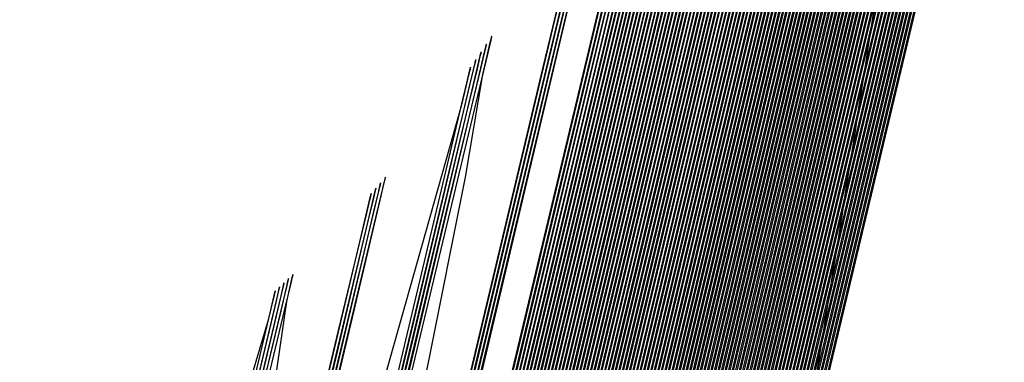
# Model space of a CAD drawing. Header units: millimetres. Extents: x 415 to 1550, y 0 to 812.
# Tile 17 of 51: x 823.77 to 824.317, y 144.567 to 144.757. Entities that reach past the tile are written whole.
import ezdxf

# ---------------------------------------------------------------- set-up
doc = ezdxf.new("R2010")
doc.units = ezdxf.units.MM

msp = doc.modelspace()

# ---------------------------------------------------------------- linework, layer by layer
at = {"color": 7, "linetype": 'Continuous', "lineweight": 25, "flags": 128}
for points in [[(823.65045, 142.30882), (824.10179, 144.19197), (824.55118, 146.07673), (824.66311, 146.54818), (824.69104, 146.66606), (824.69801, 146.69553), (824.69974, 146.70289), (824.70017, 146.70474), (824.70028, 146.70519), (824.7003, 146.70531), (824.70031, 146.70534), (824.70031, 146.70535), (824.7003, 146.70534), (824.7003, 146.70531), (824.70027, 146.70519), (824.70015, 146.70473), (824.69971, 146.70289), (824.69794, 146.69552), (824.69091, 146.66604), (824.66286, 146.54815), (824.55067, 146.07669), (824.10082, 144.19203), (823.64905, 142.30914)], [(823.65233, 142.30839), (824.10373, 144.19187), (824.55322, 146.07695), (824.66519, 146.54847), (824.69312, 146.66637), (824.70009, 146.69584), (824.70182, 146.70321), (824.70225, 146.70505), (824.70236, 146.70551), (824.70238, 146.70562), (824.70239, 146.70565), (824.70239, 146.70566), (824.70239, 146.70565), (824.70238, 146.70562), (824.70235, 146.70551), (824.70223, 146.70505), (824.70179, 146.7032), (824.70002, 146.69583), (824.69299, 146.66635), (824.66493, 146.54845), (824.55271, 146.07691), (824.10276, 144.19193), (823.65092, 142.30872)], [(823.65421, 142.30797), (824.10568, 144.19177), (824.55526, 146.07715), (824.66725, 146.54875), (824.6952, 146.66666), (824.70217, 146.69614), (824.7039, 146.70351), (824.70433, 146.70535), (824.70443, 146.70581), (824.70446, 146.70592), (824.70447, 146.70595), (824.70447, 146.70596), (824.70446, 146.70595), (824.70446, 146.70592), (824.70443, 146.70581), (824.70431, 146.70535), (824.70387, 146.7035), (824.7021, 146.69613), (824.69507, 146.66664), (824.667, 146.54872), (824.55475, 146.07711), (824.10471, 144.19183), (823.6528, 142.30829)], [(823.65609, 142.30756), (824.10762, 144.19168), (824.5573, 146.07735), (824.66932, 146.54902), (824.69727, 146.66695), (824.70424, 146.69643), (824.70598, 146.7038), (824.70641, 146.70564), (824.70651, 146.7061), (824.70654, 146.70622), (824.70654, 146.70624), (824.70654, 146.70626), (824.70654, 146.70624), (824.70653, 146.70622), (824.7065, 146.7061), (824.70639, 146.70564), (824.70594, 146.7038), (824.70418, 146.69642), (824.69714, 146.66694), (824.66906, 146.54899), (824.55679, 146.07731), (824.10665, 144.19174), (823.65468, 142.30787)], [(823.65797, 142.30714), (824.10957, 144.19158), (824.55934, 146.07756), (824.67139, 146.5493), (824.69935, 146.66725), (824.70632, 146.69674), (824.70806, 146.70411), (824.70849, 146.70595), (824.70859, 146.70641), (824.70862, 146.70652), (824.70862, 146.70655), (824.70862, 146.70656), (824.70862, 146.70655), (824.70861, 146.70652), (824.70858, 146.70641), (824.70847, 146.70595), (824.70802, 146.7041), (824.70626, 146.69673), (824.69922, 146.66723), (824.67113, 146.54927), (824.55883, 146.07752), (824.1086, 144.19164), (823.65656, 142.30746)], [(823.65985, 142.30671), (824.11151, 144.19149), (824.56138, 146.07778), (824.67346, 146.5496), (824.70143, 146.66757), (824.7084, 146.69706), (824.71014, 146.70443), (824.71057, 146.70627), (824.71067, 146.70673), (824.7107, 146.70684), (824.71071, 146.70687), (824.71071, 146.70689), (824.7107, 146.70687), (824.7107, 146.70684), (824.71067, 146.70673), (824.71055, 146.70627), (824.71011, 146.70442), (824.70834, 146.69705), (824.7013, 146.66755), (824.67321, 146.54957), (824.56088, 146.07774), (824.11054, 144.19155), (823.65844, 142.30705)], [(823.66173, 142.30629), (824.11346, 144.19139), (824.56343, 146.07801), (824.67554, 146.5499), (824.70351, 146.66789), (824.71049, 146.69738), (824.71222, 146.70475), (824.71265, 146.7066), (824.71276, 146.70706), (824.71278, 146.70717), (824.71279, 146.7072), (824.71279, 146.70721), (824.71279, 146.7072), (824.71278, 146.70717), (824.71275, 146.70706), (824.71264, 146.70659), (824.71219, 146.70475), (824.71042, 146.69737), (824.70338, 146.66787), (824.67528, 146.54987), (824.56292, 146.07796), (824.11249, 144.19145), (823.66032, 142.30662)], [(823.6636, 142.30586), (824.11541, 144.1913), (824.56548, 146.07823), (824.67761, 146.55021), (824.7056, 146.66821), (824.71257, 146.69771), (824.71431, 146.70508), (824.71474, 146.70693), (824.71484, 146.70739), (824.71487, 146.7075), (824.71488, 146.70753), (824.71488, 146.70754), (824.71487, 146.70753), (824.71487, 146.7075), (824.71484, 146.70738), (824.71472, 146.70692), (824.71428, 146.70508), (824.71251, 146.6977), (824.70547, 146.66819), (824.67736, 146.55017), (824.56497, 146.07819), (824.11444, 144.19136), (823.6622, 142.30619)], [(823.66548, 142.30543), (824.11735, 144.19121), (824.56752, 146.07846), (824.67969, 146.55051), (824.70768, 146.66853), (824.71466, 146.69804), (824.71639, 146.70541), (824.71682, 146.70725), (824.71693, 146.70772), (824.71696, 146.70783), (824.71696, 146.70786), (824.71696, 146.70787), (824.71696, 146.70786), (824.71695, 146.70783), (824.71692, 146.70772), (824.71681, 146.70725), (824.71636, 146.70541), (824.71459, 146.69803), (824.70755, 146.66851), (824.67943, 146.55048), (824.56701, 146.07841), (824.11638, 144.19127), (823.66408, 142.30576)], [(823.66736, 142.305), (824.1193, 144.19112), (824.56957, 146.07869), (824.68177, 146.55081), (824.70976, 146.66886), (824.71674, 146.69837), (824.71848, 146.70574), (824.71891, 146.70759), (824.71902, 146.70805), (824.71904, 146.70816), (824.71905, 146.70819), (824.71905, 146.7082), (824.71904, 146.70819), (824.71904, 146.70816), (824.71901, 146.70804), (824.71889, 146.70758), (824.71845, 146.70574), (824.71668, 146.69836), (824.70963, 146.66884), (824.68151, 146.55078), (824.56906, 146.07864), (824.11833, 144.19117), (823.66596, 142.30533)], [(823.66924, 142.30458), (824.12125, 144.19103), (824.57161, 146.07892), (824.68384, 146.55112), (824.71184, 146.66918), (824.71883, 146.69869), (824.72057, 146.70607), (824.721, 146.70792), (824.7211, 146.70838), (824.72113, 146.70849), (824.72113, 146.70852), (824.72113, 146.70853), (824.72113, 146.70852), (824.72112, 146.70849), (824.72109, 146.70838), (824.72098, 146.70791), (824.72053, 146.70607), (824.71876, 146.69869), (824.71171, 146.66916), (824.68358, 146.55109), (824.5711, 146.07887), (824.12028, 144.19109), (823.66784, 142.3049)], [(823.67113, 142.30415), (824.12319, 144.19094), (824.57366, 146.07914), (824.68592, 146.55143), (824.71393, 146.66951), (824.72091, 146.69903), (824.72265, 146.7064), (824.72308, 146.70825), (824.72319, 146.70871), (824.72321, 146.70882), (824.72322, 146.70885), (824.72322, 146.70886), (824.72322, 146.70885), (824.72321, 146.70882), (824.72318, 146.70871), (824.72306, 146.70825), (824.72262, 146.7064), (824.72085, 146.69901), (824.7138, 146.66949), (824.68566, 146.55139), (824.57315, 146.0791), (824.12222, 144.191), (823.66972, 142.30448)], [(823.67301, 142.30373), (824.12514, 144.19085), (824.57571, 146.07938), (824.68799, 146.55173), (824.71601, 146.66983), (824.723, 146.69935), (824.72474, 146.70673), (824.72517, 146.70858), (824.72527, 146.70904), (824.7253, 146.70915), (824.7253, 146.70918), (824.72531, 146.70919), (824.7253, 146.70918), (824.72529, 146.70915), (824.72526, 146.70904), (824.72515, 146.70858), (824.7247, 146.70673), (824.72293, 146.69935), (824.71588, 146.66982), (824.68773, 146.5517), (824.5752, 146.07933), (824.12417, 144.19091), (823.6716, 142.30405)], [(823.67489, 142.3033), (824.12709, 144.19076), (824.57775, 146.07961), (824.69007, 146.55204), (824.71809, 146.67016), (824.72508, 146.69968), (824.72682, 146.70706), (824.72725, 146.70891), (824.72736, 146.70937), (824.72738, 146.70949), (824.72739, 146.70952), (824.72739, 146.70952), (824.72739, 146.70952), (824.72738, 146.70949), (824.72735, 146.70937), (824.72724, 146.70891), (824.72679, 146.70706), (824.72502, 146.69968), (824.71796, 146.67014), (824.68981, 146.55201), (824.57724, 146.07956), (824.12612, 144.19082), (823.67348, 142.30363)], [(824.72888, 146.70739), (824.7271, 146.7), (824.72005, 146.67047), (824.69189, 146.55231), (824.57929, 146.07979), (824.12806, 144.19073), (823.67537, 142.30321)], [(823.67678, 142.30288), (824.12904, 144.19068), (824.5798, 146.07984), (824.69214, 146.55235), (824.72018, 146.67048), (824.72717, 146.70002), (824.72891, 146.7074)], [(823.62981, 142.31345), (824.0804, 144.19312), (824.52876, 146.07457), (824.64039, 146.54523), (824.66824, 146.6629), (824.67519, 146.69232), (824.67691, 146.69967), (824.67734, 146.70151), (824.67745, 146.70197), (824.67747, 146.70209), (824.67748, 146.70211), (824.67748, 146.70212), (824.67748, 146.70211), (824.67747, 146.70209), (824.67744, 146.70197), (824.67733, 146.70151), (824.67688, 146.69967), (824.67512, 146.69231), (824.66811, 146.66289), (824.64013, 146.5452), (824.52825, 146.07453), (824.07943, 144.19318), (823.64018, 142.36271)], [(823.63169, 142.31305), (824.08235, 144.19301), (824.53079, 146.07474), (824.64245, 146.54546), (824.67031, 146.66316), (824.67725, 146.69258), (824.67898, 146.69994), (824.67941, 146.70177), (824.67951, 146.70224), (824.67954, 146.70235), (824.67955, 146.70238), (824.67955, 146.70239), (824.67954, 146.70238), (824.67954, 146.70235), (824.67951, 146.70223), (824.67939, 146.70177), (824.67895, 146.69993), (824.67719, 146.69257), (824.67018, 146.66314), (824.64219, 146.54544), (824.53028, 146.0747), (824.08138, 144.19307), (823.63028, 142.31335)], [(823.63357, 142.31263), (824.08429, 144.1929), (824.53282, 146.07493), (824.64451, 146.54572), (824.67237, 146.66343), (824.67932, 146.69286), (824.68105, 146.70021), (824.68148, 146.70205), (824.68158, 146.70251), (824.68161, 146.70262), (824.68162, 146.70265), (824.68162, 146.70266), (824.68161, 146.70265), (824.68161, 146.70262), (824.68158, 146.70251), (824.68146, 146.70205), (824.68102, 146.70021), (824.67926, 146.69285), (824.67225, 146.66341), (824.64425, 146.54569), (824.53231, 146.07489), (824.08332, 144.19297), (823.63216, 142.31295)], [(823.63545, 142.31221), (824.08623, 144.1928), (824.53486, 146.07512), (824.64657, 146.54598), (824.67444, 146.66371), (824.68139, 146.69314), (824.68312, 146.7005), (824.68355, 146.70233), (824.68366, 146.7028), (824.68368, 146.70291), (824.68369, 146.70294), (824.68369, 146.70295), (824.68369, 146.70294), (824.68368, 146.70291), (824.68365, 146.70279), (824.68354, 146.70233), (824.68309, 146.70049), (824.68133, 146.69313), (824.67432, 146.66369), (824.64632, 146.54595), (824.53435, 146.07507), (824.08526, 144.19286), (823.63404, 142.31253)], [(823.63732, 142.31179), (824.08818, 144.19269), (824.5369, 146.07531), (824.64864, 146.54625), (824.67652, 146.66399), (824.68347, 146.69343), (824.6852, 146.70079), (824.68563, 146.70263), (824.68573, 146.70309), (824.68576, 146.7032), (824.68576, 146.70323), (824.68576, 146.70324), (824.68576, 146.70323), (824.68575, 146.7032), (824.68572, 146.70309), (824.68561, 146.70262), (824.68517, 146.70078), (824.6834, 146.69342), (824.67639, 146.66398), (824.64838, 146.54622), (824.53639, 146.07527), (824.08721, 144.19275), (823.63592, 142.31211)], [(823.6392, 142.31136), (824.09012, 144.19258), (824.53893, 146.07551), (824.65071, 146.54652), (824.67859, 146.66429), (824.68554, 146.69373), (824.68728, 146.70109), (824.6877, 146.70293), (824.68781, 146.70338), (824.68783, 146.7035), (824.68784, 146.70353), (824.68784, 146.70354), (824.68784, 146.70353), (824.68783, 146.7035), (824.6878, 146.70338), (824.68769, 146.70293), (824.68724, 146.70108), (824.68548, 146.69372), (824.67846, 146.66427), (824.65045, 146.54649), (824.53843, 146.07547), (824.08915, 144.19265), (823.63779, 142.31169)], [(823.64107, 142.31093), (824.09206, 144.19248), (824.54097, 146.07572), (824.65277, 146.5468), (824.68067, 146.66458), (824.68762, 146.69403), (824.68935, 146.70139), (824.68978, 146.70323), (824.68989, 146.70369), (824.68991, 146.7038), (824.68992, 146.70383), (824.68992, 146.70384), (824.68992, 146.70383), (824.68991, 146.7038), (824.68988, 146.70369), (824.68976, 146.70322), (824.68932, 146.70138), (824.68756, 146.69402), (824.68054, 146.66457), (824.65252, 146.54677), (824.54047, 146.07567), (824.09109, 144.19254), (823.63967, 142.31126)], [(823.64295, 142.31051), (824.09401, 144.19237), (824.54301, 146.07592), (824.65484, 146.54707), (824.68274, 146.66488), (824.6897, 146.69432), (824.69143, 146.70168), (824.69186, 146.70353), (824.69196, 146.70398), (824.69199, 146.7041), (824.69199, 146.70413), (824.692, 146.70414), (824.69199, 146.70413), (824.69198, 146.7041), (824.69196, 146.70398), (824.69184, 146.70352), (824.6914, 146.70168), (824.68963, 146.69432), (824.68261, 146.66486), (824.65458, 146.54704), (824.54251, 146.07587), (824.09304, 144.19244), (823.64154, 142.31083)], [(823.64482, 142.31009), (824.09595, 144.19227), (824.54505, 146.07612), (824.65691, 146.54735), (824.68481, 146.66517), (824.69177, 146.69462), (824.69351, 146.70198), (824.69393, 146.70382), (824.69404, 146.70428), (824.69406, 146.7044), (824.69407, 146.70442), (824.69407, 146.70443), (824.69407, 146.70442), (824.69406, 146.7044), (824.69403, 146.70428), (824.69392, 146.70382), (824.69347, 146.70198), (824.69171, 146.69461), (824.68469, 146.66515), (824.65665, 146.54731), (824.54454, 146.07607), (824.09498, 144.19233), (823.64342, 142.31041)], [(823.6467, 142.30966), (824.0979, 144.19217), (824.54709, 146.07632), (824.65898, 146.54762), (824.68689, 146.66546), (824.69385, 146.69492), (824.69558, 146.70228), (824.69601, 146.70412), (824.69612, 146.70458), (824.69614, 146.70469), (824.69615, 146.70472), (824.69615, 146.70473), (824.69615, 146.70472), (824.69614, 146.70469), (824.69611, 146.70458), (824.696, 146.70412), (824.69555, 146.70227), (824.69379, 146.6949), (824.68676, 146.66544), (824.65872, 146.54759), (824.54658, 146.07627), (824.09693, 144.19223), (823.64529, 142.30999)], [(823.64858, 142.30924), (824.09984, 144.19207), (824.54913, 146.07652), (824.66104, 146.5479), (824.68897, 146.66575), (824.69593, 146.69522), (824.69766, 146.70258), (824.69809, 146.70442), (824.69819, 146.70488), (824.69822, 146.705), (824.69823, 146.70503), (824.69823, 146.70503), (824.69822, 146.70503), (824.69822, 146.705), (824.69819, 146.70488), (824.69807, 146.70442), (824.69763, 146.70258), (824.69586, 146.69521), (824.68884, 146.66574), (824.66079, 146.54787), (824.54862, 146.07648), (824.09887, 144.19213), (823.64717, 142.30957)], [(824.72919, 146.70034), (824.72213, 146.67079), (824.69396, 146.55262), (824.58134, 146.08002), (824.13001, 144.19065), (823.67725, 142.30279)], [(823.67866, 142.30246), (824.13098, 144.19059), (824.58185, 146.08007), (824.69422, 146.55266), (824.72226, 146.67081), (824.72925, 146.70035)], [(823.63971, 142.36281), (824.07846, 144.19323), (824.51506, 146.02536), (824.62378, 146.48367), (824.6509, 146.59826), (824.65766, 146.62691), (824.65935, 146.63407), (824.65976, 146.63586), (824.65987, 146.63631), (824.65989, 146.63642), (824.6599, 146.63646), (824.65989, 146.63644), (824.65989, 146.63642), (824.65986, 146.63631), (824.65975, 146.63586), (824.65931, 146.63406), (824.6576, 146.6269), (824.65077, 146.59824), (824.62352, 146.48364), (824.51456, 146.02532), (824.07749, 144.19329), (823.65397, 142.42826)], [(823.6535, 142.42835), (824.07652, 144.19334), (824.49751, 145.95993), (824.60235, 146.40183), (824.62851, 146.51232), (824.63503, 146.53994), (824.63665, 146.54685), (824.63705, 146.54857), (824.63715, 146.549), (824.63717, 146.54911), (824.63718, 146.54915), (824.63718, 146.54914), (824.63717, 146.54911), (824.63714, 146.549), (824.63703, 146.54857), (824.63662, 146.54684), (824.63496, 146.53993), (824.62838, 146.51231), (824.6021, 146.4018), (824.49701, 145.95989), (824.07555, 144.19341), (823.66668, 142.4893)], [(823.66621, 142.48939), (824.07458, 144.19345), (824.48104, 145.89901), (824.58226, 146.32564), (824.60752, 146.43231), (824.61381, 146.45897), (824.61538, 146.46564), (824.61576, 146.4673), (824.61586, 146.46772), (824.61588, 146.46783), (824.61589, 146.46786), (824.61588, 146.46783), (824.61585, 146.46772), (824.61575, 146.4673), (824.61534, 146.46564), (824.61375, 146.45897), (824.60739, 146.43229), (824.58201, 146.32561), (824.48053, 145.89897), (824.07361, 144.19352), (823.67841, 142.5463)], [(823.67794, 142.54639), (824.07263, 144.19357), (824.46553, 145.84215), (824.56338, 146.25452), (824.58779, 146.35763), (824.59387, 146.3834), (824.59539, 146.38985), (824.59576, 146.39146), (824.59585, 146.39186), (824.59588, 146.39196), (824.59588, 146.39199), (824.59587, 146.39196), (824.59585, 146.39186), (824.59575, 146.39145), (824.59536, 146.38984), (824.59381, 146.3834), (824.58766, 146.35762), (824.56312, 146.2545), (824.46502, 145.84212), (824.07167, 144.19363), (823.68926, 142.59963)], [(823.68879, 142.59972), (824.07069, 144.19368), (824.45089, 145.78896), (824.54558, 146.188), (824.5692, 146.28777), (824.57509, 146.31271), (824.57656, 146.31894), (824.57692, 146.3205), (824.57701, 146.32089), (824.57703, 146.32099), (824.57704, 146.32102), (824.57703, 146.32099), (824.577, 146.32089), (824.5769, 146.3205), (824.57653, 146.31894), (824.57503, 146.3127), (824.56908, 146.28775), (824.54533, 146.18797), (824.45038, 145.78894), (824.06972, 144.19375), (823.69932, 142.64965)], [(823.69884, 142.64974), (824.06875, 144.19379), (824.43704, 145.7391), (824.52877, 146.12563), (824.55166, 146.22227), (824.55736, 146.24643), (824.55878, 146.25247), (824.55913, 146.25398), (824.55921, 146.25436), (824.55924, 146.25445), (824.55924, 146.25448), (824.55923, 146.25445), (824.55921, 146.25436), (824.55911, 146.25398), (824.55875, 146.25247), (824.5573, 146.24642), (824.55153, 146.22226), (824.52852, 146.12561), (824.43654, 145.73907), (824.06778, 144.19386), (823.70864, 142.69666)], [(823.70817, 142.69675), (824.06681, 144.19391), (824.42391, 145.69226), (824.51286, 146.06704), (824.53505, 146.16074), (824.54058, 146.18416), (824.54195, 146.19002), (824.54229, 146.19148), (824.54238, 146.19185), (824.5424, 146.19194), (824.5424, 146.19197), (824.54239, 146.19194), (824.54237, 146.19185), (824.54228, 146.19148), (824.54192, 146.19002), (824.54052, 146.18416), (824.53492, 146.16073), (824.51261, 146.06702), (824.42341, 145.69224), (824.06584, 144.19398), (823.71731, 142.74092)], [(823.71684, 142.741), (824.06487, 144.19403), (824.41143, 145.64817), (824.49776, 146.01189), (824.5193, 146.10283), (824.52467, 146.12556), (824.526, 146.13124), (824.52633, 146.13266), (824.52641, 146.13302), (824.52643, 146.13311), (824.52643, 146.13313), (824.52643, 146.13311), (824.5264, 146.13302), (824.52631, 146.13266), (824.52597, 146.13124), (824.5246, 146.12555), (824.51917, 146.10281), (824.49751, 146.01187), (824.41093, 145.64815), (824.0639, 144.1941), (823.72537, 142.78267)], [(823.7249, 142.78275), (824.06293, 144.19414), (824.39956, 145.60661), (824.48342, 145.95989), (824.50434, 146.04822), (824.50955, 146.0703), (824.51084, 146.07582), (824.51116, 146.0772), (824.51124, 146.07755), (824.51126, 146.07763), (824.51126, 146.07766), (824.51126, 146.07763), (824.51123, 146.07754), (824.51115, 146.0772), (824.51081, 146.07582), (824.50948, 146.0703), (824.50421, 146.04821), (824.48317, 145.95987), (824.39906, 145.60658), (824.06196, 144.19421), (823.73288, 142.82212)], [(823.73241, 142.8222), (824.06099, 144.19426), (824.38823, 145.56735), (824.46976, 145.91078), (824.49009, 145.99664), (824.49516, 146.01811), (824.49642, 146.02347), (824.49673, 146.02481), (824.4968, 146.02515), (824.49682, 146.02524), (824.49683, 146.02526), (824.49682, 146.02524), (824.49679, 146.02515), (824.49671, 146.02481), (824.49638, 146.02347), (824.49509, 146.0181), (824.48996, 145.99663), (824.4695, 145.91076), (824.38773, 145.56733), (824.06002, 144.19433), (823.73988, 142.85945)], [(823.7394, 142.85953), (824.05905, 144.19438), (824.37741, 145.53021), (824.45672, 145.86432), (824.47651, 145.94785), (824.48144, 145.96873), (824.48266, 145.97395), (824.48296, 145.97526), (824.48304, 145.97558), (824.48305, 145.97567), (824.48306, 145.97569), (824.48305, 145.97567), (824.48303, 145.97558), (824.48295, 145.97526), (824.48263, 145.97395), (824.48137, 145.96873), (824.47638, 145.94784), (824.45647, 145.8643), (824.37691, 145.53019), (824.05808, 144.19445), (823.74641, 142.89483)], [(823.74593, 142.89491), (824.05711, 144.1945), (824.36705, 145.49502), (824.44427, 145.8203), (824.46353, 145.90163), (824.46833, 145.92196), (824.46952, 145.92704), (824.46982, 145.92831), (824.46989, 145.92863), (824.46991, 145.92871), (824.46991, 145.92873), (824.4699, 145.92871), (824.46988, 145.92863), (824.4698, 145.92831), (824.46949, 145.92704), (824.46827, 145.92195), (824.46341, 145.90162), (824.44402, 145.82028), (824.36655, 145.49501), (824.05614, 144.19458), (823.75251, 142.92841)], [(823.75203, 142.92849), (824.05517, 144.19462), (824.35713, 145.46164), (824.43236, 145.77854), (824.45112, 145.85777), (824.4558, 145.87758), (824.45696, 145.88253), (824.45724, 145.88376), (824.45731, 145.88407), (824.45733, 145.88415), (824.45733, 145.88418), (824.45733, 145.88415), (824.45731, 145.88407), (824.45723, 145.88376), (824.45693, 145.88253), (824.45573, 145.87757), (824.451, 145.85776), (824.43211, 145.77852), (824.35663, 145.46163), (824.0542, 144.19469), (823.7582, 142.96033)], [(823.75773, 142.9604), (824.05323, 144.19475), (824.3476, 145.42994), (824.42094, 145.73887), (824.43923, 145.81611), (824.44379, 145.83542), (824.44492, 145.84024), (824.4452, 145.84145), (824.44527, 145.84175), (824.44528, 145.84182), (824.44529, 145.84185), (824.44528, 145.84182), (824.44526, 145.84175), (824.44518, 145.84145), (824.44489, 145.84024), (824.44373, 145.83541), (824.43911, 145.8161), (824.42069, 145.73885), (824.3471, 145.42992), (824.05226, 144.19482), (823.76353, 142.9907)], [(823.76305, 142.99077), (824.05129, 144.19487), (824.33844, 145.39978), (824.40998, 145.70113), (824.42783, 145.77648), (824.43227, 145.79531), (824.43337, 145.80002), (824.43365, 145.8012), (824.43371, 145.80149), (824.43373, 145.80157), (824.43373, 145.80159), (824.43372, 145.80157), (824.4337, 145.80149), (824.43363, 145.8012), (824.43334, 145.80002), (824.43221, 145.79531), (824.4277, 145.77647), (824.40973, 145.70112), (824.33794, 145.39977), (824.05032, 144.19494), (823.76851, 143.01963)], [(823.76803, 143.01971), (824.04935, 144.195), (824.32962, 145.37106), (824.39945, 145.6652), (824.41687, 145.73874), (824.42121, 145.75712), (824.42228, 145.76172), (824.42255, 145.76287), (824.42261, 145.76315), (824.42263, 145.76322), (824.42263, 145.76325), (824.42262, 145.76322), (824.4226, 145.76315), (824.42253, 145.76287), (824.42225, 145.76172), (824.42114, 145.75712), (824.41674, 145.73873), (824.3992, 145.66519), (824.32912, 145.37105), (824.04838, 144.19507), (823.77316, 143.04723)], [(823.77269, 143.04731), (824.04741, 144.19512), (824.32112, 145.34368), (824.38932, 145.63094), (824.40633, 145.70276), (824.41056, 145.72071), (824.41162, 145.7252), (824.41187, 145.72632), (824.41194, 145.7266), (824.41195, 145.72667), (824.41196, 145.72669), (824.41195, 145.72667), (824.41193, 145.7266), (824.41186, 145.72632), (824.41158, 145.7252), (824.4105, 145.72071), (824.4062, 145.70275), (824.38907, 145.63092), (824.32062, 145.34367), (824.04644, 144.19519), (823.77752, 143.07359)], [(823.77705, 143.07366), (824.04547, 144.19525), (824.31292, 145.31755), (824.37956, 145.59824), (824.39618, 145.66841), (824.40032, 145.68596), (824.40134, 145.69034), (824.4016, 145.69144), (824.40166, 145.69171), (824.40167, 145.69178), (824.40168, 145.6918), (824.40167, 145.69178), (824.40165, 145.69171), (824.40158, 145.69144), (824.40131, 145.69034), (824.40026, 145.68595), (824.39605, 145.66841), (824.37931, 145.59823), (824.31242, 145.31754), (824.0445, 144.19532), (823.7816, 143.09878)], [(823.78113, 143.09885), (824.04353, 144.19538), (824.305, 145.29259), (824.37015, 145.567), (824.38639, 145.6356), (824.39044, 145.65275), (824.39144, 145.65704), (824.39169, 145.65811), (824.39175, 145.65838), (824.39176, 145.65845), (824.39177, 145.65847), (824.39176, 145.65845), (824.39174, 145.65838), (824.39167, 145.65811), (824.39141, 145.65704), (824.39038, 145.65275), (824.38627, 145.6356), (824.3699, 145.56699), (824.3045, 145.29258), (824.04256, 144.19545), (823.78542, 143.12289)], [(823.78494, 143.12296), (824.04159, 144.1955), (824.29733, 145.26871), (824.36106, 145.53711), (824.37695, 145.60422), (824.38091, 145.621), (824.38189, 145.62519), (824.38213, 145.62624), (824.38219, 145.6265), (824.3822, 145.62657), (824.3822, 145.62659), (824.3822, 145.62657), (824.38218, 145.6265), (824.38211, 145.62624), (824.38186, 145.62519), (824.38084, 145.621), (824.37682, 145.60422), (824.36081, 145.53711), (824.29684, 145.2687), (824.04062, 144.19558), (823.78899, 143.14597)], [(823.78852, 143.14604), (824.03965, 144.19563), (824.28991, 145.24586), (824.35227, 145.50852), (824.36782, 145.57418), (824.37169, 145.5906), (824.37265, 145.5947), (824.37289, 145.59573), (824.37295, 145.59599), (824.37296, 145.59605), (824.37296, 145.59607), (824.37296, 145.59605), (824.37294, 145.59599), (824.37287, 145.59573), (824.37262, 145.5947), (824.37163, 145.5906), (824.3677, 145.57418), (824.35202, 145.50851), (824.28942, 145.24585), (824.03868, 144.19571), (823.79234, 143.16811)], [(823.79186, 143.16818), (824.03771, 144.19576), (824.28272, 145.22396), (824.34377, 145.48111), (824.359, 145.5454), (824.36278, 145.56147), (824.36372, 145.56549), (824.36395, 145.5665), (824.36401, 145.56675), (824.36402, 145.56681), (824.36403, 145.56683), (824.36402, 145.56681), (824.364, 145.56675), (824.36394, 145.56649), (824.36369, 145.56549), (824.36272, 145.56147), (824.35887, 145.5454), (824.34352, 145.4811), (824.28223, 145.22396), (824.03675, 144.19584), (823.79547, 143.18935)], [(823.79499, 143.18941), (824.03577, 144.19589), (824.27574, 145.20297), (824.33554, 145.45483), (824.35045, 145.5178), (824.35416, 145.53354), (824.35508, 145.53748), (824.35531, 145.53846), (824.35536, 145.53871), (824.35537, 145.53876), (824.35538, 145.53879), (824.35537, 145.53876), (824.35535, 145.53871), (824.35529, 145.53846), (824.35505, 145.53747), (824.3541, 145.53354), (824.35032, 145.51779), (824.33529, 145.45482), (824.27525, 145.20296), (824.03481, 144.19597), (823.79839, 143.20974)], [(823.79792, 143.20981), (824.03384, 144.19603), (824.26897, 145.18281), (824.32756, 145.4296), (824.34217, 145.4913), (824.3458, 145.50673), (824.3467, 145.51058), (824.34692, 145.51155), (824.34698, 145.51179), (824.34699, 145.51185), (824.34699, 145.51187), (824.34699, 145.51185), (824.34697, 145.51179), (824.34691, 145.51155), (824.34667, 145.51058), (824.34574, 145.50673), (824.34204, 145.4913), (824.32731, 145.4296), (824.26847, 145.18281), (824.03287, 144.1961), (823.80113, 143.22935)], [(823.80065, 143.22941), (824.0319, 144.19616), (824.26238, 145.16346), (824.31981, 145.40537), (824.33413, 145.46585), (824.33769, 145.48097), (824.33858, 145.48475), (824.33879, 145.4857), (824.33885, 145.48593), (824.33886, 145.48599), (824.33886, 145.48601), (824.33886, 145.48599), (824.33884, 145.48593), (824.33878, 145.4857), (824.33855, 145.48475), (824.33763, 145.48097), (824.33401, 145.46585), (824.31956, 145.40537), (824.26189, 145.16346), (824.03093, 144.19624), (823.80369, 143.2482), (823.74671, 143.0113)], [(823.74647, 143.01133), (823.80321, 143.24827), (824.02996, 144.1963), (824.25597, 145.14485), (824.31229, 145.38208), (824.32633, 145.44139), (824.32982, 145.45621), (824.33069, 145.45992), (824.3309, 145.46085), (824.33095, 145.46108), (824.33097, 145.46114), (824.33097, 145.46116), (824.33096, 145.46114), (824.33095, 145.46108), (824.33089, 145.46085), (824.33066, 145.45992), (824.32976, 145.45621), (824.32621, 145.44138), (824.31204, 145.38207), (824.25548, 145.14485), (824.029, 144.19637), (823.80607, 143.26636), (823.75018, 143.03395)], [(823.74994, 143.03399), (823.8056, 143.26642), (824.02803, 144.19643), (824.24973, 145.12695), (824.30498, 145.35966), (824.31875, 145.41785), (824.32218, 145.43239), (824.32303, 145.43603), (824.32324, 145.43694), (824.32329, 145.43716), (824.3233, 145.43722), (824.3233, 145.43724), (824.32329, 145.43722), (824.32328, 145.43716), (824.32322, 145.43694), (824.323, 145.43603), (824.32212, 145.43239), (824.31863, 145.41785), (824.30473, 145.35966), (824.24924, 145.12696), (824.02706, 144.19651), (823.8083, 143.28384), (823.75345, 143.05577)], [(823.75321, 143.05581), (823.80782, 143.28391), (824.02609, 144.19657), (824.24365, 145.10972), (824.29786, 145.33809), (824.31138, 145.39518), (824.31474, 145.40946), (824.31558, 145.41303), (824.31578, 145.41392), (824.31583, 145.41414), (824.31584, 145.4142), (824.31584, 145.41422), (824.31584, 145.4142), (824.31582, 145.41414), (824.31576, 145.41392), (824.31554, 145.41303), (824.31468, 145.40946), (824.31126, 145.39518), (824.29762, 145.33809), (824.24316, 145.10972), (824.02512, 144.19664), (823.81038, 143.3007), (823.75653, 143.07681)], [(823.75629, 143.07685), (823.8099, 143.30077), (824.02415, 144.1967), (824.23772, 145.09312), (824.29094, 145.3173), (824.30421, 145.37335), (824.30751, 145.38736), (824.30832, 145.39087), (824.30852, 145.39174), (824.30857, 145.39196), (824.30858, 145.39201), (824.30859, 145.39203), (824.30858, 145.39201), (824.30856, 145.39196), (824.30851, 145.39174), (824.30829, 145.39087), (824.30744, 145.38736), (824.30408, 145.37335), (824.29069, 145.3173), (824.23723, 145.09312), (824.02319, 144.19678), (823.81231, 143.31697), (823.75944, 143.09711)], [(823.7592, 143.09714), (823.81183, 143.31704), (824.02221, 144.19684), (824.23193, 145.07712), (824.28419, 145.29726), (824.29722, 145.3523), (824.30046, 145.36606), (824.30126, 145.3695), (824.30146, 145.37036), (824.30151, 145.37057), (824.30152, 145.37063), (824.30152, 145.37065), (824.30151, 145.37063), (824.3015, 145.37057), (824.30144, 145.37036), (824.30123, 145.3695), (824.3004, 145.36606), (824.29709, 145.3523), (824.28394, 145.29726), (824.23144, 145.07712), (824.02125, 144.19692), (823.81411, 143.33267), (823.76217, 143.1167)], [(823.76193, 143.11673), (823.81363, 143.33274), (824.02028, 144.19698), (824.22628, 145.06168), (824.27761, 145.27792), (824.29041, 145.33199), (824.29359, 145.3455), (824.29438, 145.34888), (824.29457, 145.34973), (824.29462, 145.34994), (824.29463, 145.34999), (824.29463, 145.35001), (824.29462, 145.34999), (824.29461, 145.34994), (824.29456, 145.34973), (824.29435, 145.34888), (824.29353, 145.3455), (824.29028, 145.33199), (824.27736, 145.27792), (824.22579, 145.06168), (824.01931, 144.19706), (823.81578, 143.34784), (823.76475, 143.13562)], [(823.76451, 143.13566), (823.8153, 143.3479), (824.01834, 144.19712), (824.22075, 145.04678), (824.27119, 145.25926), (824.28376, 145.31238), (824.28689, 145.32567), (824.28767, 145.32899), (824.28786, 145.32982), (824.2879, 145.33002), (824.28791, 145.33007), (824.28791, 145.33009), (824.28791, 145.33007), (824.28789, 145.33002), (824.28784, 145.32982), (824.28763, 145.32899), (824.28683, 145.32566), (824.28364, 145.31238), (824.27095, 145.25926), (824.22026, 145.04678), (824.01738, 144.1972), (823.81733, 143.3625), (823.76717, 143.15391)], [(823.76693, 143.15395), (823.81685, 143.36257), (824.01641, 144.19726), (824.21535, 145.03238), (824.26492, 145.24123), (824.27728, 145.29345), (824.28035, 145.3065), (824.28111, 145.30977), (824.2813, 145.31058), (824.28135, 145.31078), (824.28136, 145.31084), (824.28136, 145.31086), (824.28135, 145.31084), (824.28134, 145.31078), (824.28128, 145.31058), (824.28108, 145.30977), (824.28029, 145.3065), (824.27716, 145.29345), (824.26468, 145.24123), (824.21486, 145.03239), (824.01544, 144.19734), (823.81876, 143.37668), (823.76944, 143.1716)], [(823.76921, 143.17163), (823.81828, 143.37674), (824.01447, 144.1974), (824.21006, 145.01848), (824.2588, 145.22381), (824.27095, 145.27515), (824.27397, 145.28798), (824.27472, 145.29119), (824.2749, 145.29199), (824.27494, 145.2922), (824.27495, 145.29224), (824.27496, 145.29226), (824.27495, 145.29224), (824.27494, 145.2922), (824.27488, 145.29199), (824.27469, 145.29119), (824.27391, 145.28798), (824.27082, 145.27515), (824.25855, 145.22381), (824.20957, 145.01848), (824.01351, 144.19748), (823.82008, 143.3904), (823.77158, 143.18871)], [(823.77134, 143.18874), (823.81961, 143.39046), (824.01254, 144.19754), (824.20488, 145.00503), (824.25281, 145.20696), (824.26476, 145.25745), (824.26773, 145.27007), (824.26846, 145.27323), (824.26864, 145.27402), (824.26869, 145.27422), (824.2687, 145.27427), (824.2687, 145.27428), (824.26869, 145.27427), (824.26868, 145.27422), (824.26863, 145.27402), (824.26843, 145.27323), (824.26767, 145.27007), (824.26464, 145.25745), (824.25257, 145.20696), (824.20439, 145.00504), (824.01157, 144.19763), (823.8213, 143.40369), (823.77359, 143.20528)], [(823.77335, 143.20531), (823.82082, 143.40375), (824.0106, 144.19769), (824.19981, 144.99202), (824.24696, 145.19067), (824.25871, 145.24033), (824.26163, 145.25275), (824.26235, 145.25585), (824.26253, 145.25663), (824.26257, 145.25682), (824.26258, 145.25687), (824.26258, 145.25689), (824.26258, 145.25687), (824.26256, 145.25682), (824.26251, 145.25663), (824.26232, 145.25585), (824.26157, 145.25275), (824.25858, 145.24033), (824.24671, 145.19067), (824.19932, 144.99203), (824.00963, 144.19777), (823.82242, 143.41655), (823.77547, 143.22133)], [(823.77524, 143.22136), (823.82194, 143.41662), (824.00867, 144.19783), (824.19483, 144.97943), (824.24123, 145.17489), (824.25279, 145.22376), (824.25566, 145.23598), (824.25637, 145.23903), (824.25655, 145.2398), (824.25659, 145.23999), (824.2566, 145.24003), (824.2566, 145.24005), (824.25659, 145.24003), (824.25658, 145.23999), (824.25653, 145.2398), (824.25634, 145.23903), (824.2556, 145.23598), (824.25266, 145.22376), (824.24098, 145.17489), (824.19434, 144.97944), (824.0077, 144.19791), (823.82344, 143.42902), (823.77724, 143.23688)], [(823.777, 143.23692), (823.82296, 143.42909), (824.00673, 144.19798), (824.18996, 144.96724), (824.23561, 145.15961), (824.24699, 145.20771), (824.24982, 145.21973), (824.25052, 145.22274), (824.25069, 145.22349), (824.25073, 145.22368), (824.25074, 145.22373), (824.25074, 145.22374), (824.25074, 145.22373), (824.25072, 145.22368), (824.25067, 145.22349), (824.25049, 145.22274), (824.24976, 145.21973), (824.24687, 145.20771), (824.23537, 145.15962), (824.18947, 144.96725), (824.00576, 144.19806), (823.82437, 143.44112), (823.77889, 143.25196), (823.76748, 143.20468)], [(823.8239, 143.44118), (824.0048, 144.19813), (824.18517, 144.95543), (824.23011, 145.14481), (824.24131, 145.19216), (824.2441, 145.204), (824.24479, 145.20696), (824.24495, 145.2077), (824.24499, 145.20788), (824.245, 145.20793), (824.245, 145.20794), (824.245, 145.20793), (824.24499, 145.20788), (824.24494, 145.2077), (824.24475, 145.20696), (824.24404, 145.204), (824.24119, 145.19216), (824.22987, 145.14481), (824.18468, 144.95544), (824.00383, 144.19821), (823.82522, 143.45286)], [(823.82474, 143.45292), (824.00286, 144.19827), (824.18047, 144.94398), (824.22472, 145.13046), (824.23575, 145.17708), (824.23849, 145.18874), (824.23917, 145.19166), (824.23933, 145.19238), (824.23937, 145.19257), (824.23938, 145.19261), (824.23938, 145.19263), (824.23938, 145.19261), (824.23936, 145.19257), (824.23932, 145.19238), (824.23914, 145.19166), (824.23843, 145.18874), (824.23563, 145.17709), (824.22447, 145.13046), (824.17997, 144.94399), (824.0019, 144.19836), (823.82598, 143.46425)], [(823.8255, 143.46431), (824.00093, 144.19842), (824.17585, 144.93288), (824.21943, 145.11654), (824.23029, 145.16247), (824.23299, 145.17394), (824.23366, 145.17682), (824.23382, 145.17753), (824.23386, 145.17771), (824.23387, 145.17776), (824.23387, 145.17777), (824.23387, 145.17776), (824.23385, 145.17771), (824.23381, 145.17753), (824.23363, 145.17682), (824.23293, 145.17395), (824.23017, 145.16247), (824.21919, 145.11655), (824.17536, 144.93289), (823.99996, 144.1985), (823.82667, 143.47531)], [(823.82619, 143.47537), (823.99899, 144.19857), (824.17131, 144.9221), (824.21424, 145.10304), (824.22494, 145.14828), (824.2276, 145.15959), (824.22826, 145.16242), (824.22842, 145.16313), (824.22845, 145.1633), (824.22846, 145.16334), (824.22846, 145.16336), (824.22846, 145.16334), (824.22845, 145.1633), (824.2284, 145.16313), (824.22823, 145.16242), (824.22754, 145.15959), (824.22482, 145.14828), (824.214, 145.10304), (824.17081, 144.92212), (823.99803, 144.19865), (823.82727, 143.48605)], [(823.82679, 143.48611), (823.99706, 144.19872), (824.16684, 144.91165), (824.20915, 145.08993), (824.21969, 145.13451), (824.22231, 145.14565), (824.22295, 145.14844), (824.22311, 145.14914), (824.22315, 145.14931), (824.22316, 145.14935), (824.22316, 145.14937), (824.22315, 145.14935), (824.22314, 145.14931), (824.2231, 145.14914), (824.22292, 145.14844), (824.22224, 145.14565), (824.21956, 145.13451), (824.2089, 145.08994), (824.16635, 144.91166), (823.99609, 144.1988), (823.82781, 143.4965)], [(823.82733, 143.49656), (823.99513, 144.19887), (824.16245, 144.9015), (824.20414, 145.07721), (824.21453, 145.12114), (824.21711, 145.13212), (824.21775, 145.13487), (824.2179, 145.13555), (824.21794, 145.13573), (824.21795, 145.13577), (824.21795, 145.13578), (824.21794, 145.13577), (824.21793, 145.13573), (824.21789, 145.13555), (824.21772, 145.13487), (824.21705, 145.13212), (824.21441, 145.12114), (824.2039, 145.07721), (824.16196, 144.90151), (823.99416, 144.19896), (823.82827, 143.50666)], [(823.8278, 143.50672), (823.99319, 144.19902), (824.15812, 144.89164), (824.19922, 145.06484), (824.20946, 145.10815), (824.212, 145.11897), (824.21263, 145.12168), (824.21279, 145.12236), (824.21282, 145.12253), (824.21283, 145.12257), (824.21283, 145.12258), (824.21283, 145.12257), (824.21281, 145.12253), (824.21277, 145.12236), (824.2126, 145.12168), (824.21194, 145.11898), (824.20934, 145.10815), (824.19898, 145.06485), (824.15764, 144.89166), (823.99223, 144.19911), (823.82867, 143.51654)], [(823.8282, 143.5166), (823.99126, 144.19918), (824.15387, 144.88206), (824.19439, 145.05283), (824.20448, 145.09552), (824.20699, 145.1062), (824.20761, 145.10887), (824.20776, 145.10953), (824.20779, 145.1097), (824.2078, 145.10974), (824.2078, 145.10976), (824.2078, 145.10974), (824.20779, 145.1097), (824.20774, 145.10953), (824.20758, 145.10887), (824.20693, 145.1062), (824.20436, 145.09553), (824.19414, 145.05283), (824.15338, 144.88207), (823.9903, 144.19926), (823.82901, 143.52615)], [(823.82853, 143.52621), (823.98933, 144.19933), (824.14968, 144.87274), (824.18963, 145.04114), (824.19958, 145.08325), (824.20206, 145.09378), (824.20267, 145.09641), (824.20282, 145.09706), (824.20285, 145.09723), (824.20286, 145.09727), (824.20286, 145.09728), (824.20285, 145.09727), (824.20284, 145.09723), (824.2028, 145.09706), (824.20264, 145.09641), (824.20199, 145.09378), (824.19946, 145.08325), (824.18938, 145.04115), (824.14919, 144.87276), (823.98836, 144.19941), (823.82929, 143.53551)], [(823.82881, 143.53557), (823.98739, 144.19948), (824.14554, 144.86369), (824.18495, 145.02979), (824.19477, 145.07131), (824.1972, 145.08169), (824.19781, 145.08429), (824.19795, 145.08494), (824.19799, 145.0851), (824.198, 145.08514), (824.198, 145.08515), (824.19799, 145.08514), (824.19798, 145.0851), (824.19794, 145.08494), (824.19778, 145.08429), (824.19714, 145.08169), (824.19464, 145.07132), (824.1847, 145.02979), (824.14506, 144.8637), (823.98643, 144.19957), (823.8295, 143.54462)], [(823.82902, 143.54468), (823.98546, 144.19964), (824.14147, 144.85488), (824.18034, 145.01873), (824.19003, 145.0597), (824.19243, 145.06994), (824.19303, 145.0725), (824.19317, 145.07314), (824.1932, 145.0733), (824.19321, 145.07334), (824.19321, 145.07335), (824.19321, 145.07334), (824.1932, 145.0733), (824.19315, 145.07314), (824.193, 145.0725), (824.19237, 145.06994), (824.1899, 145.0597), (824.1801, 145.01874), (824.14098, 144.85489), (823.9845, 144.19973), (823.82966, 143.55351)], [(823.82918, 143.55357), (823.98353, 144.19979), (824.13745, 144.8463), (824.17581, 145.00797), (824.18536, 145.04839), (824.18773, 145.0585), (824.18832, 145.06103), (824.18846, 145.06166), (824.1885, 145.06182), (824.1885, 145.06186), (824.1885, 145.06187), (824.1885, 145.06186), (824.18849, 145.06182), (824.18845, 145.06166), (824.18829, 145.06103), (824.18767, 145.0585), (824.18524, 145.0484), (824.17556, 145.00798), (824.13697, 144.84632), (823.98257, 144.19988), (823.82977, 143.56216)], [(823.82929, 143.56222), (823.9816, 144.19995), (824.13349, 144.83796), (824.17134, 144.9975), (824.18077, 145.03739), (824.18311, 145.04736), (824.18368, 145.04985), (824.18383, 145.05048), (824.18386, 145.05063), (824.18387, 145.05067), (824.18387, 145.05068), (824.18386, 145.05067), (824.18385, 145.05063), (824.18381, 145.05048), (824.18365, 145.04985), (824.18305, 145.04736), (824.18064, 145.03739), (824.17109, 144.99751), (824.133, 144.83797), (823.98063, 144.20004), (823.82982, 143.5706)], [(823.82934, 143.57066), (823.97967, 144.20011), (824.12958, 144.82983), (824.16694, 144.9873), (824.17624, 145.02667), (824.17855, 145.03651), (824.17912, 145.03897), (824.17926, 145.03959), (824.17929, 145.03974), (824.1793, 145.03978), (824.1793, 145.0398), (824.1793, 145.03978), (824.17928, 145.03974), (824.17924, 145.03959), (824.17909, 145.03898), (824.17849, 145.03651), (824.17612, 145.02667), (824.16669, 144.98731), (824.12909, 144.82985), (823.9787, 144.2002), (823.82983, 143.57883)], [(823.82935, 143.57889), (823.97773, 144.20027), (824.12572, 144.82191), (824.1626, 144.97736), (824.17178, 145.01623), (824.17406, 145.02595), (824.17462, 145.02837), (824.17476, 145.02898), (824.17479, 145.02913), (824.1748, 145.02917), (824.1748, 145.02918), (824.17479, 145.02917), (824.17478, 145.02913), (824.17474, 145.02898), (824.17459, 145.02837), (824.174, 145.02595), (824.17166, 145.01623), (824.16235, 144.97737), (824.12523, 144.82193), (823.97677, 144.20036), (823.82978, 143.58686)], [(823.8293, 143.58692), (823.9758, 144.20043), (824.12191, 144.81419), (824.15832, 144.96768), (824.16738, 145.00605), (824.16963, 145.01564), (824.17019, 145.01804), (824.17032, 145.01864), (824.17036, 145.01879), (824.17036, 145.01883), (824.17036, 145.01884), (824.17036, 145.01883), (824.17035, 145.01879), (824.17031, 145.01864), (824.17016, 145.01804), (824.16957, 145.01564), (824.16726, 145.00605), (824.15807, 144.96769), (824.12142, 144.81421), (823.97484, 144.20052), (823.82969, 143.5947)], [(823.82921, 143.59476), (823.97387, 144.20059), (824.11815, 144.80667), (824.15409, 144.95823), (824.16305, 144.99613), (824.16527, 145.0056), (824.16582, 145.00797), (824.16595, 145.00856), (824.16598, 145.00871), (824.16599, 145.00875), (824.16599, 145.00876), (824.16598, 145.00875), (824.16597, 145.00871), (824.16593, 145.00856), (824.16579, 145.00797), (824.16521, 145.0056), (824.16292, 144.99613), (824.15385, 144.95824), (824.11766, 144.8067), (823.97291, 144.20068), (823.82956, 143.60235)], [(823.82908, 143.60241), (823.97194, 144.20075), (824.11443, 144.79934), (824.14993, 144.94903), (824.15877, 144.98645), (824.16096, 144.99581), (824.1615, 144.99815), (824.16164, 144.99874), (824.16167, 144.99888), (824.16167, 144.99892), (824.16167, 144.99893), (824.16167, 144.99892), (824.16166, 144.99888), (824.16162, 144.99874), (824.16147, 144.99815), (824.1609, 144.99581), (824.15865, 144.98646), (824.14968, 144.94904), (824.11394, 144.79937), (823.97098, 144.20085), (823.82938, 143.60982)], [(823.8289, 143.60988), (823.97001, 144.20092), (824.11075, 144.79219), (824.14582, 144.94005), (824.15455, 144.97702), (824.15672, 144.98626), (824.15725, 144.98857), (824.15738, 144.98915), (824.15741, 144.98929), (824.15742, 144.98933), (824.15742, 144.98934), (824.15741, 144.98933), (824.1574, 144.98929), (824.15736, 144.98915), (824.15722, 144.98857), (824.15665, 144.98626), (824.15443, 144.97702), (824.14557, 144.94006), (824.11026, 144.79221), (823.96905, 144.20101), (823.82916, 143.61712)], [(823.82868, 143.61718), (823.96808, 144.20108), (824.10712, 144.78522), (824.14176, 144.93129), (824.15038, 144.96781), (824.15252, 144.97694), (824.15305, 144.97922), (824.15318, 144.97979), (824.15321, 144.97994), (824.15322, 144.97997), (824.15322, 144.97999), (824.15321, 144.97997), (824.1532, 144.97994), (824.15316, 144.9798), (824.15302, 144.97923), (824.15246, 144.97694), (824.15026, 144.96781), (824.14151, 144.9313), (824.10663, 144.78524), (823.96712, 144.20117), (823.8289, 143.62425)], [(823.82842, 143.62431), (823.96615, 144.20124), (824.10352, 144.77841), (824.13775, 144.92274), (824.14627, 144.95882), (824.14838, 144.96785), (824.1489, 144.9701), (824.14903, 144.97067), (824.14906, 144.97081), (824.14907, 144.97084), (824.14907, 144.97085), (824.14906, 144.97084), (824.14905, 144.97081), (824.14902, 144.97067), (824.14887, 144.9701), (824.14832, 144.96785), (824.14615, 144.95883), (824.1375, 144.92275), (824.10303, 144.77843), (823.96519, 144.20134), (823.8286, 143.63122)], [(823.82812, 143.63128), (823.96422, 144.20141), (824.09997, 144.77176), (824.13379, 144.91439), (824.14221, 144.95005), (824.1443, 144.95896), (824.14481, 144.9612), (824.14494, 144.96175), (824.14497, 144.96189), (824.14497, 144.96193), (824.14497, 144.96194), (824.14497, 144.96193), (824.14496, 144.96189), (824.14492, 144.96175), (824.14478, 144.9612), (824.14423, 144.95897), (824.14208, 144.95005), (824.13354, 144.9144), (824.09948, 144.77179), (823.96326, 144.2015), (823.82827, 143.63804)], [(823.82779, 143.6381), (823.96229, 144.20158), (824.09645, 144.76528), (824.12987, 144.90624), (824.13819, 144.94148), (824.14026, 144.9503), (824.14077, 144.9525), (824.14089, 144.95305), (824.14092, 144.95319), (824.14092, 144.95322), (824.14093, 144.95323), (824.14092, 144.95322), (824.14091, 144.95319), (824.14087, 144.95305), (824.14074, 144.9525), (824.1402, 144.9503), (824.13807, 144.94149), (824.12963, 144.90625), (824.09596, 144.7653), (823.96133, 144.20167), (823.82789, 143.6447)], [(823.82742, 143.64476), (823.96036, 144.20174), (824.09296, 144.75894), (824.126, 144.89828), (824.13423, 144.93311), (824.13627, 144.94182), (824.13677, 144.944), (824.13689, 144.94455), (824.13692, 144.94469), (824.13693, 144.94472), (824.13693, 144.94473), (824.13692, 144.94472), (824.13691, 144.94469), (824.13688, 144.94455), (824.13674, 144.944), (824.13621, 144.94183), (824.1341, 144.93312), (824.12576, 144.89829), (824.09248, 144.75897), (823.9594, 144.20184), (823.82749, 143.65122)], [(823.82701, 143.65128), (823.95843, 144.20191), (824.08952, 144.75275), (824.12218, 144.8905), (824.13031, 144.92494), (824.13232, 144.93355), (824.13282, 144.9357), (824.13294, 144.93624), (824.13297, 144.93638), (824.13298, 144.93641), (824.13298, 144.93642), (824.13297, 144.93641), (824.13296, 144.93638), (824.13293, 144.93624), (824.13279, 144.9357), (824.13226, 144.93355), (824.13018, 144.92495), (824.12193, 144.89051), (824.08903, 144.75278), (823.95747, 144.20201), (823.84589, 143.76819)], [(823.89211, 143.99643), (824.0286, 144.56946), (824.07088, 144.74753), (824.09278, 144.84008), (824.09508, 144.84986), (824.09575, 144.85274), (824.0961, 144.85429), (824.09614, 144.85446), (824.09615, 144.85456), (824.09615, 144.85457), (824.09615, 144.85454), (824.09613, 144.8545), (824.09603, 144.8541), (824.09585, 144.85337), (824.09433, 144.84711), (824.08747, 144.81854), (824.07553, 144.7686), (823.97676, 144.35509), (823.84397, 143.80022)], [(823.91768, 144.11167), (824.0446, 144.64489), (824.07856, 144.7881), (824.08798, 144.82796), (824.09081, 144.83996), (824.09237, 144.84665), (824.09268, 144.84802), (824.09271, 144.84815), (824.09271, 144.84819), (824.09272, 144.8482), (824.0927, 144.84817), (824.09267, 144.84806), (824.09255, 144.84759), (824.09235, 144.84678), (824.09172, 144.84418), (824.08603, 144.82053), (824.05955, 144.70974), (823.94597, 144.23429), (823.82584, 143.73271)], [(823.82568, 143.73407), (823.94553, 144.23656), (824.05718, 144.70604), (824.08301, 144.81508), (824.08844, 144.83817), (824.08902, 144.84067), (824.08919, 144.84143), (824.08928, 144.84186), (824.0893, 144.84195), (824.0893, 144.84196), (824.08929, 144.84193), (824.08928, 144.84189), (824.08924, 144.84174), (824.08888, 144.8403), (824.08724, 144.83351), (824.08435, 144.82148), (824.07482, 144.7817), (824.04079, 144.63927), (823.91466, 144.11142)], [(823.84191, 143.81013), (823.9714, 144.35327), (824.06646, 144.75331), (824.07786, 144.80147), (824.08431, 144.82887), (824.08569, 144.83479), (824.08584, 144.83546), (824.08592, 144.8358), (824.08592, 144.83584), (824.08592, 144.83585), (824.08591, 144.83582), (824.08588, 144.83571), (824.08583, 144.83552), (824.08544, 144.83394), (824.08474, 144.83106), (824.08242, 144.82142), (824.06077, 144.73097), (824.01935, 144.55754), (823.88681, 144.00306)], [(823.83485, 143.82074), (823.91948, 144.20789), (823.99703, 144.56626), (824.01779, 144.67005), (824.02739, 144.72697), (824.03172, 144.74543), (824.03214, 144.74727), (824.03226, 144.74778), (824.03229, 144.74793), (824.0323, 144.748), (824.0323, 144.74801), (824.03229, 144.74799), (824.03228, 144.74795), (824.0322, 144.74762), (824.03183, 144.74613), (824.03029, 144.73982), (824.02771, 144.72907), (824.01936, 144.69424), (823.94365, 144.37734), (823.83047, 143.90428)], [(823.87274, 144.08426), (823.98219, 144.54428), (824.01357, 144.67666), (824.02297, 144.71643), (824.02818, 144.73859), (824.02922, 144.74307), (824.02931, 144.7435), (824.02933, 144.74361), (824.02934, 144.74364), (824.02934, 144.74365), (824.02933, 144.74363), (824.0293, 144.74353), (824.0292, 144.74314), (824.0288, 144.74152), (824.02814, 144.73881), (824.02603, 144.73007), (824.00712, 144.65109), (823.91891, 144.28185), (823.81364, 143.84212)], [(823.89464, 144.18427), (823.99378, 144.60125), (824.0184, 144.70523), (824.02447, 144.73103), (824.02595, 144.73738), (824.0263, 144.73892), (824.02638, 144.73927), (824.02639, 144.73935), (824.02639, 144.73936), (824.02639, 144.73934), (824.02637, 144.7393), (824.02634, 144.73917), (824.02622, 144.73871), (824.02579, 144.73697), (824.02416, 144.73022), (824.01777, 144.70361), (823.99251, 144.59801), (823.89225, 144.17839)], [(823.81282, 143.84897), (823.91712, 144.28677), (824.00262, 144.6467), (824.0206, 144.72277), (824.02251, 144.73096), (824.02309, 144.73343), (824.0234, 144.73482), (824.02346, 144.7351), (824.02346, 144.73512), (824.02343, 144.73503), (824.02339, 144.73487), (824.02326, 144.73434), (824.02208, 144.72954), (824.01665, 144.70695), (824.00709, 144.66703), (823.9756, 144.53524), (823.86734, 144.08228)], [(823.82701, 143.91656), (823.93682, 144.37762), (824.0088, 144.68093), (824.01656, 144.71382), (824.01891, 144.72382), (824.02023, 144.72953), (824.02051, 144.73077), (824.02054, 144.73092), (824.02056, 144.73099), (824.02055, 144.731), (824.02055, 144.73098), (824.02054, 144.73094), (824.02045, 144.73062), (824.02031, 144.73004), (824.01982, 144.72806), (824.01532, 144.70941), (823.96488, 144.53059), (823.87955, 144.2056), (823.80001, 143.9055)], [(823.83055, 144.06837), (823.92644, 144.47158), (823.95596, 144.59612), (823.97113, 144.6604), (823.97268, 144.66705), (823.97312, 144.66897), (823.97333, 144.66994), (823.97335, 144.67003), (823.97336, 144.67006), (823.97336, 144.67007), (823.97335, 144.67005), (823.97333, 144.66997), (823.97324, 144.66963), (823.97309, 144.66906), (823.97196, 144.66441), (823.967, 144.64382), (823.95845, 144.60816), (823.88838, 144.3149), (823.79486, 143.92407)], [(823.84803, 144.14983), (823.93727, 144.52533), (823.961, 144.6256), (823.96753, 144.6533), (823.96946, 144.66154), (823.9705, 144.66605), (823.97062, 144.66659), (823.97068, 144.66689), (823.9707, 144.66696), (823.9707, 144.66697), (823.97069, 144.66695), (823.97068, 144.66692), (823.97065, 144.66681), (823.97039, 144.66579), (823.96991, 144.66383), (823.96576, 144.64666), (823.9468, 144.56744), (823.86607, 144.22958), (823.78137, 143.87588)], [(823.782, 143.88058), (823.86718, 144.23838), (823.94575, 144.56925), (823.96379, 144.6456), (823.96751, 144.6615), (823.96789, 144.66316), (823.96799, 144.66364), (823.96804, 144.66388), (823.96804, 144.6639), (823.96802, 144.66382), (823.96798, 144.66368), (823.9677, 144.66255), (823.96647, 144.65751), (823.96435, 144.64875), (823.95748, 144.6201), (823.93312, 144.51825), (823.84338, 144.14272)], [(823.79283, 143.93414), (823.88493, 144.32109), (823.95194, 144.60355), (823.95991, 144.63731), (823.96437, 144.65632), (823.96528, 144.6603), (823.96537, 144.66072), (823.9654, 144.66084), (823.96541, 144.6609), (823.96539, 144.66086), (823.96532, 144.66059), (823.96501, 144.65935), (823.96448, 144.65719), (823.96277, 144.65011), (823.94714, 144.58492), (823.91746, 144.46076), (823.82305, 144.06579)], [(823.80426, 144.12728), (823.88514, 144.46774), (823.90819, 144.56515), (823.91505, 144.59425), (823.9188, 144.61028), (823.91925, 144.61225), (823.91951, 144.6134), (823.91957, 144.61367), (823.91958, 144.61373), (823.91957, 144.61373), (823.91957, 144.61372), (823.91956, 144.61369), (823.91953, 144.61359), (823.91944, 144.61325), (823.9186, 144.60983), (823.91698, 144.60315), (823.90273, 144.54374), (823.83687, 144.26817), (823.75893, 143.94254)], [(823.78425, 143.93837), (823.84331, 144.21881), (823.89785, 144.48079), (823.91227, 144.55797), (823.91859, 144.60109), (823.92168, 144.61435), (823.92196, 144.61561), (823.92203, 144.61593), (823.92205, 144.61602), (823.92205, 144.61604), (823.92205, 144.61605), (823.92204, 144.61603), (823.92202, 144.61596), (823.92194, 144.61567), (823.92164, 144.61446), (823.92045, 144.60958), (823.91848, 144.60142), (823.91219, 144.57522), (823.85571, 144.33897), (823.77195, 143.98881)], [(823.75012, 143.90772), (823.82007, 144.20184), (823.89331, 144.51036), (823.91139, 144.58687), (823.91579, 144.60565), (823.91683, 144.61016), (823.91706, 144.6112), (823.91711, 144.61142), (823.9171, 144.61143), (823.91708, 144.61136), (823.91705, 144.61125), (823.91695, 144.61085), (823.9166, 144.60946), (823.91533, 144.60423), (823.91047, 144.58405), (823.89148, 144.50474), (823.81658, 144.19131), (823.74793, 143.90473)], [(823.75843, 143.95074), (823.83627, 144.27804), (823.89948, 144.54459), (823.91265, 144.60045), (823.91402, 144.60635), (823.91442, 144.60809), (823.91462, 144.60903), (823.91464, 144.60913), (823.91465, 144.60919), (823.91464, 144.60916), (823.91457, 144.60891), (823.91446, 144.60847), (823.91353, 144.6047), (823.90937, 144.58746), (823.90215, 144.55733), (823.87847, 144.45835), (823.79759, 144.11994)], [(823.76848, 144.00105), (823.85043, 144.34573), (823.90369, 144.57056), (823.90937, 144.59471), (823.91107, 144.60198), (823.912, 144.60604), (823.91218, 144.60686), (823.9122, 144.60695), (823.9122, 144.60697), (823.9122, 144.60698), (823.9122, 144.60696), (823.91218, 144.60689), (823.9121, 144.60661), (823.91198, 144.60612), (823.91159, 144.60454), (823.90812, 144.59022), (823.86873, 144.45775), (823.80243, 144.21247), (823.7402, 143.98458)]]:
    msp.add_lwpolyline(points, dxfattribs=at)
at = {"color": 7, "linetype": 'Continuous', "lineweight": 25}
msp.add_circle((813.74429, 90.18836), 90, dxfattribs=at)
for points, knots in [([(824.15145, 144.18977), (824.19243, 144.43497), (824.27436, 144.92521), (824.35964, 145.63979), (824.39925, 146.38528), (824.39994, 147.15834), (824.35863, 147.9318), (824.28125, 148.67638), (824.16302, 149.39061), (824.06061, 149.8802), (824.00939, 150.12505)], [0, 0, 0, 0, 0.1250214, 0.2499685, 0.3616307, 0.5000042, 0.6379804, 0.7500273, 0.8749834, 1, 1, 1, 1]), ([(819.53067, 146.63494), (819.52919, 146.62701), (819.52581, 146.60885), (819.52255, 146.58307), (819.52074, 146.55343), (819.52146, 146.52035), (819.52617, 146.47246), (819.53936, 146.40995), (819.59402, 146.25462), (819.76408, 146.00139), (820.16886, 145.64788), (820.66416, 145.34177), (821.11968, 145.11537), (821.46948, 144.95952), (821.8348, 144.80202), (822.27041, 144.62739), (822.73968, 144.4616), (823.15674, 144.33975), (823.51397, 144.26093), (823.83801, 144.20932), (824.0494, 144.19614), (824.15145, 144.18977)], [0, 0, 0, 0, 0.008119, 0.018602, 0.031508, 0.04698, 0.062748, 0.093231, 0.125218, 0.249977, 0.374743, 0.499507, 0.575486, 0.624413, 0.675285, 0.7493, 0.819605, 0.8742, 0.919067, 0.960927, 1, 1, 1, 1]), ([(823.94826, 143.30204), (823.37563, 143.4514), (822.76208, 143.64544), (821.88187, 143.99178), (821.59584, 144.11606), (821.05929, 144.37583), (820.80892, 144.51127), (820.36204, 144.78468), (820.16563, 144.92258), (819.8381, 145.19185), (819.707, 145.32316), (819.41522, 145.69588), (819.35858, 145.91452), (819.40568, 146.0903)], [0, 0, 0, 0, 0.25, 0.25, 0.375, 0.375, 0.5, 0.5, 0.625, 0.625, 0.75, 0.75, 1, 1, 1, 1]), ([(823.94826, 143.30204), (823.8051, 143.33938), (823.5136, 143.41964), (823.06731, 143.55603), (822.6185, 143.70771), (822.1737, 143.87395), (821.73941, 144.05405), (821.18487, 144.30866), (820.55727, 144.64666), (819.97192, 145.06001), (819.64103, 145.3891), (819.4807, 145.63006), (819.42117, 145.77034), (819.39625, 145.87575), (819.38849, 145.95125), (819.39124, 146.02305), (819.39979, 146.06833), (819.40568, 146.0903)], [0, 0, 0, 0, 0.0625, 0.125, 0.1875, 0.25, 0.3125, 0.375, 0.5, 0.625, 0.75, 0.8125, 0.875, 0.90625, 0.9375, 0.96875, 1, 1, 1, 1]), ([(819.85669, 145.95315), (819.86233, 145.94062), (819.97575, 145.68861), (820.94634, 145.19387), (822.43889, 144.49179), (823.58099, 144.29037), (824.15145, 144.18977)], [0, 0, 0, 0, 0.019923, 0.400621, 0.70062, 1, 1, 1, 1])]:
    msp.add_open_spline(points, degree=3, knots=knots, dxfattribs=at)

doc.saveas('drawing.dxf')
